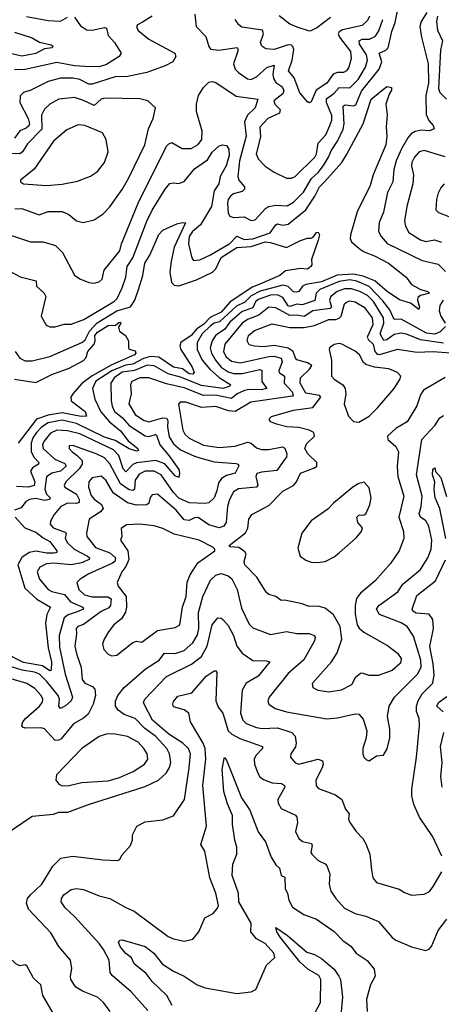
# Model space of a CAD drawing. Extents: x 1552033 to 1694788, y 811965 to 917215.
# Tile 201 of 256: x 1578484 to 1580873, y 880005 to 885584. Entities that reach past the tile are written whole.
import ezdxf

# ---------------------------------------------------------------- set-up
doc = ezdxf.new("R2010")
doc.units = 0

msp = doc.modelspace()

# ---------------------------------------------------------------- linework, layer by layer
at = {"layer": '0CON20XD'}
for points in [[(1578425.4, 884365.4), (1578545, 884325.5), (1578616.1, 884326.1), (1578686, 884305), (1578726.5, 884265), (1578795, 884136), (1578825, 884116.2), (1578875.5, 884095.5), (1578905, 884091.8), (1578935, 884099.2), (1578950.8, 884115), (1578961.8, 884165), (1579052.2, 884275), (1579061.1, 884315), (1579155.2, 884545), (1579315, 884866.9), (1579328.1, 884881.9), (1579345, 884889.1), (1579405, 884854.4), (1579456.3, 884853.7), (1579495, 884877.5), (1579515.3, 884905), (1579517.6, 884952.4), (1579485.7, 885065), (1579485.3, 885105), (1579497.1, 885155), (1579525, 885199.4), (1579555, 885230), (1579575, 885234.4), (1579595, 885227.8), (1579710.4, 885150.4), (1579834, 885135), (1579817.3, 885085), (1579775, 885043.4), (1579757.8, 885005), (1579768, 884925), (1579729.3, 884785), (1579720.8, 884695), (1579726.5, 884675), (1579757.2, 884637.2), (1579758.1, 884625), (1579745, 884611.3), (1579695, 884597), (1579677.9, 884585), (1579664.7, 884565), (1579661.3, 884545), (1579665, 884487.5), (1579675, 884470.8), (1579694.5, 884464.5), (1579755, 884466.8), (1579795, 884447.1), (1579819.1, 884450.9), (1579876.2, 884513.8), (1579894.1, 884525.9), (1579935, 884533.2), (1580000.2, 884529.8), (1580035, 884549.8), (1580092.5, 884607.5), (1580138.3, 884685), (1580175, 884718.8), (1580205, 884758.6), (1580233.8, 884805), (1580248, 884842), (1580284.6, 884895.4), (1580316, 884965), (1580322.5, 884995), (1580317.8, 885095), (1580328.5, 885101.5), (1580375, 885096.2), (1580388, 885102), (1580421.2, 885178.8), (1580521.3, 885305), (1580535.6, 885345), (1580521.1, 885395), (1580559, 885411), (1580571.6, 885425), (1580592.3, 885517.7), (1580611.9, 885568.1), (1580635, 885681.2)], [(1580791.9, 885625), (1580758.9, 885575), (1580752.2, 885545), (1580761.4, 885485), (1580799.2, 885335), (1580799.6, 885225), (1580786, 885155), (1580788.1, 885048.1), (1580802.4, 885012.4), (1580827.5, 884985), (1580833.3, 884966.7), (1580805.7, 884954.3), (1580758.7, 884958.7), (1580725, 884951.3), (1580701.9, 884938.1), (1580683.7, 884915), (1580647, 884853), (1580616.8, 884785), (1580603.2, 884735), (1580597.5, 884665), (1580568.2, 884605), (1580545.3, 884494.7), (1580520.4, 884435), (1580517.9, 884385), (1580532.3, 884355), (1580567.1, 884317.1), (1580765, 884219.7), (1580855, 884199.1), (1580897.7, 884157.7)], [(1579234.4, 885605), (1579178.8, 885571.2), (1579150.6, 885555), (1579145.6, 885545), (1579152.5, 885525), (1579215, 885473.8), (1579362.5, 885395), (1579368.1, 885375), (1579352.5, 885345), (1579307.8, 885322.2), (1579205, 885285.8), (1579095, 885262.3), (1579025, 885260), (1578895, 885218.6), (1578875, 885219.8), (1578825, 885245.7), (1578785, 885253.7), (1578715, 885252.6), (1578645, 885233.3), (1578546, 885185), (1578505, 885171.4), (1578486.7, 885153.3), (1578485.4, 885115), (1578532.4, 885025), (1578540, 884995), (1578536.3, 884983.7), (1578520.6, 884969.4), (1578485, 884954.4), (1578455, 884913.5)], [(1578795, 885598.6), (1578828.9, 885548.9), (1578865, 885527.7), (1578895, 885525.4), (1578965, 885540.6), (1578975, 885535.8), (1578985.7, 885495), (1579021.9, 885455), (1579059.2, 885395), (1579048, 885375), (1578975, 885330), (1578935, 885316.7), (1578855, 885319.7), (1578795, 885323), (1578695, 885341), (1578515, 885302.9), (1578455, 885300)], [(1578522.9, 885602.9), (1578645, 885579.4), (1578714.2, 885575.8), (1578755, 885599.1)], [(1579475.5, 885615), (1579483.1, 885545), (1579538.8, 885488.8), (1579555, 885433.3), (1579565, 885418), (1579612.7, 885412.7), (1579716.9, 885426.9), (1579721.1, 885415), (1579717.1, 885395), (1579695.3, 885335), (1579704, 885305), (1579722.9, 885285), (1579775, 885248.9), (1579795, 885244.7), (1579825, 885261.4), (1579885, 885313.1), (1579926.4, 885326.4), (1579918.4, 885275), (1579921.7, 885251.7), (1579935, 885228.4), (1579968.4, 885205), (1579980.4, 885185), (1579975.4, 885164.6), (1579923.6, 885125), (1579929.6, 885105), (1579960, 885075), (1579956.9, 885055), (1579890.9, 885025), (1579844.1, 884975), (1579848.6, 884921.4), (1579824.7, 884824.7), (1579835.5, 884795.5), (1579874.5, 884754.5), (1579925, 884720), (1579995, 884686), (1580025, 884687.1), (1580045, 884695.7), (1580156.3, 884805), (1580165.7, 884825), (1580175.6, 884885), (1580218.9, 884931.1), (1580242, 884985), (1580251.9, 885015), (1580252, 885042), (1580222.7, 885115), (1580223.1, 885136.9), (1580265, 885168.7), (1580295, 885201.1), (1580355, 885198.6), (1580402, 885245), (1580443, 885315), (1580454.8, 885355.2), (1580448.5, 885385), (1580408.9, 885445), (1580406.9, 885465), (1580425, 885473.9), (1580466.4, 885473.6), (1580499.7, 885490.3), (1580518.8, 885521.2), (1580542, 885585)], [(1580465.3, 885605), (1580455, 885579.5), (1580425, 885551.6), (1580313.1, 885526.9), (1580295, 885515.9), (1580289.2, 885505), (1580295.2, 885485), (1580358.8, 885405), (1580362.1, 885365), (1580348.6, 885315), (1580335, 885293.8), (1580318.8, 885285), (1580285, 885285.2), (1580259.8, 885275), (1580224.7, 885225), (1580164.2, 885185.8), (1580135, 885118.8), (1580125, 885113.3), (1580115, 885118.8), (1580070.7, 885170.7), (1580038.9, 885255), (1580007.5, 885295), (1580028, 885355), (1580037.3, 885415), (1580032.3, 885432.3), (1580025, 885439.3), (1580005, 885442.1), (1579925, 885415.3), (1579879.2, 885419.2), (1579856.9, 885435), (1579848.2, 885455), (1579866, 885505), (1579858.9, 885525), (1579742.9, 885542.9), (1579724.7, 885554.7), (1579705.3, 885585.3)], [(1579955, 885609.1), (1580015, 885561.9), (1580055, 885543.1), (1580125, 885521.2)], [(1580125, 885521.2), (1580135, 885523.3), (1580165, 885538.8), (1580245, 885598.8)], [(1580851.3, 885605), (1580845.2, 885574.8), (1580850.7, 885525), (1580880.5, 885465), (1580869.1, 885410.9), (1580857, 885195), (1580865, 885171.1), (1580902.8, 885135)], [(1578454, 885514), (1578555, 885481.4), (1578596.8, 885456.8), (1578662.3, 885442.3), (1578672.2, 885435), (1578667.8, 885425), (1578625, 885418.5), (1578575, 885393.8), (1578495, 885377.1), (1578405, 885399.3)], [(1578390.2, 884180.2), (1578486.8, 884126.8), (1578576.7, 884105), (1578578.8, 884075), (1578622.5, 884035), (1578632.1, 884015), (1578605.8, 883904.2), (1578633.3, 883853.3), (1578654.4, 883844.4), (1578685, 883843.8), (1578735, 883859.2), (1578775, 883859.5), (1578846.9, 883885), (1579021.3, 883988.7), (1579036.8, 884005), (1579065.3, 884065), (1579086.2, 884125), (1579093.3, 884185), (1579125.6, 884234.4), (1579205, 884442.5), (1579235, 884504.5), (1579307.3, 884625), (1579335, 884655.5), (1579355, 884660.5), (1579385, 884656.7), (1579415, 884668.5), (1579475, 884739.6), (1579548.8, 884791.2), (1579575, 884833.1), (1579615, 884870), (1579635, 884875.8), (1579655, 884871.4), (1579668.3, 884851.7), (1579670, 884815), (1579654.5, 884755.5), (1579619.8, 884695), (1579612.9, 884655), (1579585.7, 884615), (1579570, 884525), (1579508.3, 884421.7), (1579462.9, 884385), (1579443.5, 884355), (1579441, 884315), (1579458.5, 884235), (1579469.3, 884219.3), (1579505, 884223.4), (1579565, 884252.4), (1579675, 884316.2), (1579715, 884357.3), (1579755, 884338.5), (1579805, 884342.6), (1579903.2, 884376.8), (1579935, 884421.8), (1579945, 884426.9), (1579975, 884420), (1580005, 884425.3), (1580105, 884507.7), (1580156.4, 884583.6), (1580182.3, 884637.7), (1580213.1, 884666.9), (1580309.6, 884775), (1580337.6, 884822.4), (1580430, 884995), (1580475.7, 885135), (1580564.7, 885205.3), (1580590.6, 885200.6), (1580591.1, 885185), (1580576.9, 885163.1), (1580558.1, 885105), (1580565.4, 885045), (1580560.4, 884975), (1580564.1, 884924.1), (1580557.8, 884875), (1580487.7, 884705), (1580470, 884645), (1580395.3, 884495), (1580358.5, 884365), (1580356.7, 884345), (1580363.3, 884325), (1580407.3, 884287.3), (1580435, 884268.8), (1580495, 884246.4), (1580574.4, 884205), (1580674.4, 884125), (1580705, 884084.5), (1580755.9, 884055.9), (1580797.5, 884045), (1580805.7, 884035), (1580755, 884022.5), (1580740.6, 884009.4), (1580737.5, 883995), (1580748.7, 883955), (1580745, 883943.1), (1580697.9, 883977.9), (1580637, 883997), (1580566.8, 884045), (1580495.7, 884105), (1580430.6, 884130.6), (1580375, 884141.6), (1580283.8, 884136.2), (1580195, 884099), (1580105, 884084.1), (1580086.6, 884075), (1580065.4, 884045), (1580055, 884039.7), (1580035, 884041.6), (1580005, 884071.7), (1579975, 884080), (1579845.6, 884045.6), (1579795, 884020.3), (1579758.1, 883981.9), (1579715, 883962.8), (1579616.8, 883873.2), (1579585, 883864.6), (1579565, 883850.4), (1579517.4, 883805), (1579489.4, 883755), (1579489, 883715), (1579518.7, 883655), (1579561.7, 883605), (1579615, 883556.1), (1579679.4, 883515), (1579671.5, 883505), (1579635, 883494.1), (1579515, 883510.8), (1579395, 883558), (1579325, 883578.4), (1579245, 883623.8), (1579206.4, 883626.4), (1579135, 883597.3), (1579065, 883586.6), (1579019.6, 883555), (1579001.1, 883525), (1579002.3, 883425), (1579007.3, 883395), (1579021.4, 883365), (1579065, 883331), (1579104.5, 883284.5), (1579195, 883226.5), (1579215, 883223.5), (1579253.8, 883233.8), (1579259.8, 883229.8), (1579278.3, 883175), (1579329.4, 883115), (1579385.3, 883035.3), (1579389.6, 883015), (1579385, 882990), (1579365, 882999.3), (1579307.1, 883067.1), (1579255, 883086), (1579145, 883074.2), (1579125, 883063.3), (1579085, 883022.5), (1579069.6, 883039.6), (1579045.6, 883115), (1579015, 883146.6), (1578825, 883237.6), (1578755, 883255.4), (1578695, 883257.8), (1578658.4, 883241.6), (1578620, 883195), (1578613.3, 883175), (1578617.4, 883155), (1578682.9, 883095), (1578739.6, 883069.6), (1578746.9, 883055), (1578715, 883026.2), (1578665, 883014.4), (1578636.2, 882993.8), (1578626, 882925), (1578636, 882896), (1578656.2, 882875), (1578653.2, 882865), (1578625, 882860.6), (1578575, 882871.2), (1578539.4, 882865), (1578519.1, 882855), (1578491.9, 882818.1), (1578454.3, 882805.7)], [(1578457, 884513), (1578495, 884514.1), (1578595, 884478.8), (1578645, 884496.8), (1578725, 884497.5), (1578761.5, 884481.5), (1578805, 884445.6), (1578844.4, 884434.4), (1578905, 884450.8), (1578956, 884485), (1578995.3, 884524.7), (1579065, 884623.1), (1579102.6, 884687.4), (1579193.2, 884875), (1579213.5, 884966.5), (1579240.8, 885025), (1579253.3, 885085), (1579210, 885125), (1579165.4, 885135.4), (1578965, 885140.4), (1578945, 885133.2), (1578905, 885098), (1578845, 885127.4), (1578795, 885143.2), (1578705.3, 885134.7), (1578654.4, 885105), (1578625, 885076.9), (1578606.4, 885043.6), (1578608.8, 884965), (1578528.5, 884881.5), (1578500.3, 884835), (1578485, 884823.8), (1578395, 884826.6)], [(1578635, 884644.5), (1578725, 884651.8), (1578811.1, 884668.9), (1578885, 884697.8), (1578925, 884724.3), (1578965, 884776), (1578985.5, 884835), (1578974.3, 884905), (1578953.6, 884943.6), (1578853.8, 884985), (1578815, 884989.5), (1578750.5, 884959.5), (1578675, 884896.2), (1578565, 884736.9), (1578487.5, 884675), (1578487.5, 884665), (1578505, 884654.3), (1578635, 884644.5)], [(1580895, 884807.1), (1580775, 884843.9), (1580747.1, 884835), (1580720.8, 884805), (1580705.4, 884775), (1580703.3, 884755), (1580714.7, 884704.7), (1580711.3, 884655), (1580677.5, 884525), (1580664.6, 884445), (1580670.4, 884415), (1580689.1, 884379.1), (1580755, 884336.7), (1580785, 884327.1), (1580835, 884337.1), (1580875, 884324.6)], [(1580917.7, 884467.7), (1580859.2, 884489.2), (1580844.6, 884504.6), (1580847.8, 884565), (1580857.4, 884602.6), (1580869.8, 884630.2), (1580890.8, 884655)], [(1578458.5, 883705), (1578485, 883665.6), (1578515, 883651.8), (1578555, 883652.1), (1578655, 883675.3), (1578835, 883755.3), (1578855, 883770.8), (1578880.2, 883819.8), (1578923.1, 883866.9), (1579035, 883934.5), (1579112.5, 883957.5), (1579136, 883995), (1579156.9, 884055), (1579181.1, 884135), (1579193.2, 884205), (1579220.7, 884249.3), (1579272.7, 884367.3), (1579295, 884392.7), (1579375, 884427.9), (1579405.6, 884435.6), (1579422.5, 884432.5), (1579358.8, 884295), (1579343, 884217), (1579334.4, 884154.4), (1579344.1, 884095), (1579359.2, 884079.2), (1579386.1, 884076.1), (1579485, 884110.2), (1579576.8, 884153.2), (1579595, 884172.9), (1579625, 884236.7), (1579715, 884292.8), (1579795, 884299.6), (1579875.3, 884325.3), (1579905, 884322.1), (1579995.6, 884294.4), (1580075, 884333.8), (1580115, 884346.2), (1580135, 884346.2), (1580147.1, 884352.9), (1580165, 884378), (1580175, 884381.2), (1580182, 884365), (1580175.7, 884334.3), (1580138, 884225), (1580140, 884195), (1580133.8, 884185), (1580115, 884171.2), (1580074.5, 884174.5), (1579989.4, 884160.6), (1579957.3, 884135), (1579844.9, 884085.1), (1579800.9, 884069.1), (1579675, 883983.2), (1579625, 883926.8), (1579563.8, 883896.2), (1579525, 883857.1), (1579488.2, 883831.8), (1579455.6, 883794.4), (1579397.2, 883755), (1579391.2, 883735), (1579396.8, 883715), (1579460.5, 883615), (1579472.5, 883585), (1579464.6, 883575.4), (1579445, 883577.1), (1579405.6, 883605.6), (1579355, 883616.2), (1579273, 883673), (1579225, 883676.8), (1579184.8, 883665.2), (1579125, 883633.1), (1579084.1, 883625.9), (1579006.7, 883595), (1578915, 883536.8), (1578896.7, 883495), (1578908.9, 883435), (1578942.9, 883362.9), (1578992.5, 883305), (1579054.9, 883254.9), (1579098.5, 883198.5), (1579152.5, 883155), (1579157.4, 883142.6), (1579145, 883140), (1579105, 883151.8), (1579025, 883200.1), (1578965, 883218.2), (1578805, 883296.2), (1578725, 883315.1), (1578645, 883299.7), (1578608.1, 883275), (1578579.8, 883245), (1578559, 883215), (1578548, 883185), (1578548, 883135), (1578565, 883103.1), (1578591.8, 883075), (1578590.8, 883065), (1578555.9, 883044.1), (1578544.8, 883025.2), (1578570.2, 882965), (1578565.9, 882945), (1578533.3, 882935), (1578465, 882939.3)], [(1580488.2, 883988.2), (1580455, 884020.8), (1580411.3, 884045), (1580365, 884059.3), (1580325, 884058.6), (1580283.2, 884045), (1580246.2, 884015), (1580240, 883995), (1580250, 883955), (1580242.5, 883947.5), (1580145, 883935.4), (1580095, 883903.5), (1580055, 883910.7), (1580015, 883908), (1579935, 883952.5), (1579895, 883955.6), (1579839, 883911), (1579775.3, 883884.7), (1579745, 883864.4), (1579645.7, 883745), (1579638.8, 883705), (1579651.3, 883675), (1579685, 883648.7), (1579735, 883639.5), (1579895, 883676.2), (1579925, 883676.9), (1579965, 883667.3), (1579971, 883645), (1579952.1, 883595), (1579955, 883584.6), (1579985.3, 883565.3), (1579983.1, 883525), (1580027, 883475), (1580033.9, 883456.1), (1580029.4, 883450.6), (1579793.5, 883416.5), (1579705, 883364.4), (1579667.4, 883367.4), (1579595, 883392), (1579515, 883387), (1579425, 883417.3), (1579392.6, 883417.4), (1579384.2, 883405), (1579408, 883258), (1579420, 883235), (1579445, 883213.5), (1579525, 883174.1), (1579615, 883160.7), (1579705, 883168), (1579775, 883191.1), (1579794.8, 883184.8), (1579825, 883158.4), (1579855, 883149.1), (1579895, 883149.2), (1579973.9, 883163.9), (1579986.4, 883156.4), (1579997.3, 883125), (1579995.4, 883105), (1579986.4, 883093.6), (1579941, 883029), (1579855, 883020.9), (1579827.3, 883012.7), (1579821.8, 882995), (1579834, 882946), (1579826.5, 882935), (1579724.4, 882925.6), (1579695, 882909.6), (1579672.3, 882865), (1579660.7, 882825), (1579653.9, 882735), (1579641.5, 882715), (1579615, 882705.7), (1579555, 882722.5), (1579495, 882762.9), (1579475, 882761.8), (1579445, 882746.5), (1579415, 882749.6), (1579369.7, 882805), (1579265, 882896.2), (1579235, 882891.9), (1579223.6, 882876.4), (1579214.7, 882845.3), (1579203.8, 882836.2), (1579145, 882833.9), (1579095, 882847.1), (1579014.2, 882904.2), (1578971.4, 882975), (1578945, 882997.9), (1578895, 882988.5), (1578875, 882965.8), (1578873.3, 882935), (1578888.5, 882888.5), (1578905, 882867.1), (1578947.7, 882837.7), (1578956.5, 882815), (1578940.8, 882795), (1578878.1, 882755), (1578861.5, 882675), (1578863.6, 882655), (1578913.9, 882593.9), (1578995, 882564), (1579027.4, 882535), (1579022.9, 882515), (1579009.4, 882505), (1578875.6, 882445), (1578825.6, 882415), (1578807.8, 882395), (1578819.3, 882355), (1578851.5, 882325), (1578895, 882314.2), (1578984.1, 882314.1), (1579002.4, 882302.4), (1578997.6, 882265), (1578988.9, 882251.1), (1578945, 882231.4), (1578845, 882157.5), (1578813.8, 882145), (1578804.6, 882135), (1578806.5, 882105), (1578796.5, 882035), (1578806.9, 881985), (1578832.9, 881915), (1578838.7, 881845), (1578852.2, 881825), (1578895.6, 881805), (1578909.9, 881789.9), (1578913.4, 881755), (1578900.8, 881705), (1578870.9, 881649.1), (1578845, 881625.7), (1578788.2, 881595), (1578719.7, 881510.3), (1578705, 881501.6), (1578685, 881500.3), (1578625, 881566.2), (1578605, 881571.1), (1578515, 881570), (1578502.5, 881575), (1578496.7, 881585), (1578502.1, 881605), (1578516.2, 881623.8), (1578595.4, 881695), (1578612.4, 881717.6), (1578614.6, 881735), (1578606.1, 881755), (1578569.2, 881795), (1578525, 881822.5), (1578435, 881848.9)], [(1580896.7, 883845), (1580866.2, 883815), (1580837.2, 883802.8), (1580788.8, 883808.8), (1580645, 883888.4), (1580605, 883886.2), (1580581, 883941), (1580541.8, 883991.8), (1580465, 884073.1), (1580395, 884103.3), (1580355, 884109.9), (1580295, 884101.1), (1580184.7, 884055), (1580163, 884035), (1580156.2, 883993.8), (1580085, 883967.9), (1580055, 883972.9), (1580015, 883959.7), (1580005, 883962.1), (1579975, 884011.1), (1579945, 884026.1), (1579904.2, 884024.2), (1579835, 883999.7), (1579819.2, 883985), (1579805, 883951), (1579745, 883930.3), (1579675, 883871), (1579645, 883829.8), (1579595, 883797.1), (1579573.7, 883765), (1579564.1, 883725), (1579570.2, 883695), (1579594.2, 883654.2), (1579626.4, 883615), (1579665, 883588.5), (1579695, 883580.4), (1579745, 883579.3), (1579845, 883602.8), (1579856.8, 883596.8), (1579855.3, 883575.3)], [(1579985.6, 882295.6), (1579965, 882294.2), (1579935, 882315.6), (1579895, 882328.1), (1579880.2, 882340.2), (1579828.1, 882425), (1579759.2, 882495), (1579756.3, 882515), (1579767.1, 882555), (1579759.7, 882569.7), (1579725, 882593.1), (1579676.7, 882596.7), (1579670, 882605), (1579763.7, 882676.3), (1579776.5, 882703.5), (1579781.9, 882755), (1579799.8, 882780.2), (1579895, 882831.9), (1579975, 882913.1), (1580035, 882945.4), (1580053.1, 882965), (1580074.8, 883015.2), (1580155.2, 883044.8), (1580167.8, 883055), (1580167.5, 883075), (1580117.5, 883125), (1580100, 883155), (1580108.3, 883181.7), (1580154.6, 883225), (1580151.5, 883245), (1580125, 883259.1), (1580065, 883274.2), (1579997.5, 883277.5), (1579938.3, 883291.7), (1579907.5, 883305), (1579900, 883315), (1579900, 883325), (1579910, 883335), (1580035, 883372.5), (1580145, 883386.8), (1580189.6, 883445), (1580183.3, 883455), (1580105, 883468.1), (1580073.8, 883525), (1580075.3, 883555), (1580126.2, 883605), (1580138.9, 883625), (1580115, 883639.6), (1580055, 883657.2), (1580046.4, 883666.4), (1580033.4, 883705), (1580005, 883724), (1579925, 883738.3), (1579865, 883731.3), (1579814.3, 883734.3), (1579785, 883742.7), (1579773.1, 883765), (1579781.3, 883795), (1579815, 883822.9), (1579915, 883861.9), (1580015, 883839.8), (1580095, 883839.3), (1580155, 883851.9), (1580235, 883886), (1580275, 883886.1), (1580295, 883892.5), (1580306.2, 883905), (1580325, 883974), (1580335, 883984.6), (1580355, 883990.8), (1580385, 883986.2), (1580435.9, 883955), (1580482.1, 883895), (1580485.8, 883855), (1580453.4, 883785), (1580460.4, 883770.4), (1580487.3, 883745), (1580496.3, 883705), (1580509.2, 883689.2), (1580525, 883687.6), (1580625, 883718.4), (1580735, 883700.2), (1580825, 883704), (1580925, 883697.5)], [(1580885, 883752), (1580755, 883769.9), (1580675, 883802.6), (1580645, 883808.4), (1580605, 883800.2), (1580565, 883769.5), (1580547, 883767), (1580526.3, 883805), (1580547, 883865), (1580545.4, 883895), (1580488.2, 883988.2)], [(1580883.2, 883995), (1580864.2, 883965.8), (1580861.4, 883935), (1580871.2, 883905), (1580894.7, 883865)], [(1578455, 883548), (1578575, 883529.1), (1578665, 883574.7), (1578765, 883609.3), (1578846.2, 883653.8), (1578860.2, 883669.8), (1578869.7, 883705), (1578906.3, 883745), (1578912.1, 883765), (1578910.3, 883795), (1578925, 883814.7), (1578985, 883851.8), (1579026.4, 883853.6), (1579045, 883868.8), (1579055, 883870), (1579056.7, 883865), (1579043, 883843), (1579049.3, 883819.3), (1579082.5, 883795), (1579100, 883765), (1579100, 883725), (1579105, 883716.7), (1579137.5, 883707.5), (1579142.3, 883695), (1579135, 883684.8), (1579005, 883627.9), (1578893.8, 883566.2), (1578835, 883523), (1578784.3, 883465), (1578773.3, 883445), (1578776.2, 883425), (1578854.6, 883365), (1578863.1, 883336.9), (1578831.2, 883335), (1578725, 883356.5), (1578645, 883343.4), (1578578.7, 883321.3), (1578474.8, 883185)], [(1580405, 883304), (1580465, 883338.6), (1580511.9, 883385), (1580606.5, 883495), (1580638.1, 883545), (1580644.2, 883565), (1580625, 883585.6), (1580576.4, 883606.4), (1580495, 883616.2), (1580445, 883631.5), (1580432.3, 883642.3), (1580409.4, 883685), (1580385, 883705.8), (1580310, 883745), (1580295, 883748.8), (1580265, 883743.8), (1580240, 883725), (1580236.7, 883715), (1580250.8, 883655), (1580250.8, 883565), (1580266.6, 883546.6), (1580314.4, 883515), (1580327.5, 883495), (1580332.7, 883465), (1580323.1, 883405), (1580347.3, 883337.3), (1580375, 883306.7), (1580405, 883304)], [(1579855.3, 883575.3), (1579856.8, 883535), (1579884.4, 883495), (1579855, 883486.6), (1579785, 883488.2), (1579757.1, 883482.9), (1579716.5, 883463.5), (1579685, 883437.7), (1579593.2, 883456.8), (1579525, 883455.1), (1579415, 883499.3), (1579315, 883520.2), (1579215, 883555.2), (1579165, 883555.8), (1579119.6, 883535), (1579111.8, 883515), (1579114.7, 883465), (1579103, 883407), (1579137.5, 883347.5), (1579185.5, 883315), (1579215, 883305.7), (1579295, 883328.8), (1579315, 883326.2), (1579322.9, 883312.9), (1579321.2, 883275), (1579330.7, 883220.7), (1579355, 883181.4), (1579395, 883147.7), (1579475, 883110.8), (1579517.8, 883097.8), (1579585, 883078.6), (1579708.7, 883068.7), (1579721.2, 883065), (1579725.5, 883055.5), (1579704.7, 883015.3), (1579655, 883002.3), (1579626.9, 882985), (1579610.6, 882959.4), (1579601.8, 882915), (1579585.2, 882874.8), (1579555, 882847.5), (1579535, 882842.5), (1579445, 882846.3), (1579385, 882872.8), (1579354.5, 882904.5), (1579285.2, 883005), (1579245, 883026.8), (1579195, 883025.2), (1579161, 883009), (1579137.5, 882975), (1579135, 882923.9), (1579125, 882917.1), (1579105, 882920.2), (1579055.3, 882955.3), (1578995, 883067.3), (1578965, 883101.6), (1578917.5, 883125), (1578785, 883171.1), (1578765, 883170), (1578764.3, 883155), (1578780.6, 883135), (1578809.6, 883115), (1578836.9, 883086.9), (1578837.2, 883065), (1578820.2, 883039.8), (1578746, 882965), (1578735.4, 882945), (1578740.5, 882935), (1578806.4, 882896.4), (1578820.4, 882865), (1578820.9, 882849.1), (1578805, 882842.6), (1578755, 882844.8), (1578716.2, 882825), (1578678.8, 882781.2), (1578657.9, 882742.1), (1578656.2, 882725), (1578673.3, 882705), (1578741, 882681), (1578746.3, 882675), (1578741, 882645), (1578755, 882620.6), (1578792.9, 882585), (1578867.3, 882545), (1578878.8, 882535), (1578878.2, 882525), (1578833.4, 882506.6), (1578775.5, 882495.5), (1578675, 882504), (1578635, 882500.2), (1578597, 882483), (1578582.9, 882455), (1578596.2, 882415), (1578645.2, 882355.2), (1578665, 882344.8), (1578738.1, 882328.1), (1578771.8, 882285), (1578840.9, 882255), (1578845.5, 882245), (1578809, 882229), (1578758.9, 882211.1), (1578736.6, 882195), (1578708.2, 882095), (1578708.5, 882028.5), (1578741.2, 881875), (1578782.7, 881745), (1578774.7, 881725.3), (1578743.3, 881696.7), (1578715, 881682.2), (1578705.3, 881695.3), (1578710.2, 881735), (1578702.3, 881755), (1578637.5, 881835), (1578595.1, 881875.1), (1578567.3, 881887.3), (1578498.7, 881898.7), (1578425, 881922)], [(1580895, 883556.1), (1580771.2, 883485), (1580755, 883459.2), (1580733.5, 883396.5), (1580680, 883305), (1580615, 883267.8), (1580567.8, 883225), (1580570, 883205), (1580615.2, 883165.2), (1580631.1, 883135), (1580623.4, 883055), (1580626.2, 882995), (1580660.3, 882885), (1580632.6, 882765), (1580658.2, 882685), (1580660, 882645), (1580634.5, 882575), (1580585, 882502.9), (1580498.9, 882405), (1580415.7, 882334.3), (1580392.5, 882305), (1580384.4, 882265), (1580384, 882215), (1580395.7, 882155), (1580406.7, 882136.7), (1580434.6, 882114.6), (1580568.1, 882038.1), (1580625, 881994.4), (1580646.2, 881965), (1580641.7, 881938.3), (1580595, 881897.1), (1580515, 881868.2), (1580465, 881867.5), (1580425, 881881.4), (1580415, 881879.2), (1580385.5, 881855), (1580364.7, 881815.3), (1580305, 881784.6), (1580235, 881773.8), (1580175, 881782.5), (1580147.6, 881797.6), (1580143.1, 881825), (1580250.9, 881945), (1580282.9, 881997.1), (1580309.5, 882075), (1580300.4, 882145), (1580261.3, 882211.3), (1580215, 882250), (1580175, 882261.2), (1580125, 882260), (1580085, 882274.4), (1579985.6, 882295.6)], [(1578395, 880964.4), (1578555, 881070.6), (1578675, 881081.9), (1578705.5, 881094.5), (1578756.8, 881093.2), (1578873.1, 881136.9), (1579195, 881239.1), (1579270.6, 881275), (1579314.3, 881315.7), (1579332.6, 881347.4), (1579339.4, 881375), (1579333.6, 881423.6), (1579316.9, 881455), (1579255, 881523.2), (1579190.6, 881570.6), (1579138.7, 881625), (1579075, 881646.5), (1579041, 881671), (1579026.7, 881695), (1579026.9, 881723.1), (1579040, 881755), (1579075, 881800.4), (1579195.5, 881905), (1579275, 881954.7), (1579304.5, 881995), (1579365, 881992.4), (1579415, 882010.5), (1579465, 882054.1), (1579491.1, 882098.9), (1579498.5, 882135), (1579497.3, 882225), (1579521.8, 882315), (1579565, 882408.9), (1579595, 882436.2), (1579625, 882446.2), (1579665, 882433.3), (1579685.7, 882415.7), (1579716, 882355), (1579740.1, 882250.1), (1579785, 882160), (1579805, 882138.9), (1579905, 882100.9), (1579995, 882116.8), (1580055, 882106), (1580125, 882106.1), (1580152.5, 882095), (1580158.5, 882085), (1580155, 882064.2), (1580093.3, 881956.7), (1580005, 881879.5), (1579896.7, 881745), (1579890.6, 881725), (1579895.7, 881705), (1579931.5, 881681.5), (1579995, 881661.6), (1580222.8, 881622.8), (1580285, 881628.8), (1580385, 881651.1), (1580405, 881650), (1580431.1, 881621.1), (1580451.5, 881555), (1580447.5, 881515), (1580429.2, 881455), (1580428, 881425), (1580434, 881405), (1580449.5, 881389.5), (1580465, 881384.2), (1580506.1, 881413.9), (1580545, 881416.2), (1580566.6, 881453.4), (1580581.9, 881515), (1580581.9, 881565), (1580567.5, 881635), (1580578.5, 881695), (1580607.5, 881745), (1580737.3, 881875), (1580758, 881915), (1580756.7, 881955), (1580715, 882092), (1580680, 882145), (1580645, 882167.1), (1580523.2, 882213.2), (1580506.2, 882245), (1580518.9, 882265), (1580627.1, 882342.9), (1580654.5, 882385.5), (1580755, 882468.2), (1580796.8, 882535), (1580814.7, 882585), (1580818.9, 882635), (1580802.4, 882715), (1580785, 882744.6), (1580755, 882765.5), (1580747.2, 882785), (1580758.2, 882825), (1580764.3, 882885), (1580733.2, 883005), (1580763.5, 883205), (1580835.6, 883285), (1580865, 883328), (1580885, 883341.4)], [(1580897.9, 882645), (1580864.3, 882815), (1580837.9, 882875), (1580832.2, 882925), (1580835.6, 882965.6), (1580823.9, 883005), (1580825, 883038), (1580835.5, 883045.5), (1580840, 883025), (1580869.8, 882989.8), (1580902.5, 882882.5)], [(1580172.3, 882507.7), (1580215, 882514), (1580265, 882540), (1580295, 882564), (1580391.2, 882648.8), (1580420, 882685), (1580425.8, 882705.8), (1580400.8, 882735), (1580394.4, 882765), (1580405, 882777.1), (1580435, 882778.6), (1580446, 882785), (1580467.5, 882835), (1580475.8, 882875), (1580465, 882932.5), (1580435, 882963.3), (1580405, 882956.7), (1580372.5, 882935), (1580261.2, 882845), (1580229.1, 882810.9), (1580135, 882744), (1580082.9, 882675), (1580060.9, 882589.1), (1580073.8, 882543.8), (1580105, 882521.4), (1580135, 882511.4), (1580172.3, 882507.7)], [(1578457.8, 882765), (1578512.9, 882705), (1578575, 882680.2), (1578617.5, 882647.5), (1578655, 882628.1), (1578693.8, 882575), (1578694.2, 882565), (1578678.5, 882561.5), (1578635, 882562.1), (1578577.4, 882572.6), (1578536.7, 882565), (1578495, 882536.1), (1578472.4, 882495), (1578512.8, 882362.8), (1578581, 882301), (1578657.5, 882255), (1578636.7, 882213.3), (1578630.7, 882165), (1578645.2, 882025), (1578664.6, 881945), (1578662.3, 881897.7), (1578655, 881894.8), (1578612.4, 881922.4), (1578505, 881942.1), (1578405, 881992.5)], [(1579005, 881979.2), (1579035, 881984.4), (1579125, 882055.7), (1579145, 882062), (1579175, 882057.5), (1579265, 882123.6), (1579365, 882140), (1579392, 882155), (1579407.3, 882255), (1579426.5, 882315), (1579433.4, 882396.6), (1579450.6, 882439.4), (1579492.7, 882507.3), (1579590, 882575), (1579590, 882585), (1579577.5, 882595), (1579500, 882635), (1579358.3, 882668.3), (1579295, 882700.5), (1579245, 882715.5), (1579165, 882725.4), (1579088.1, 882721.9), (1579057.9, 882702.1), (1579063.4, 882656.6), (1579054.4, 882635), (1579096.5, 882575), (1579101.6, 882525), (1579085.7, 882485), (1579062.5, 882455), (1579036.5, 882395), (1579042.1, 882375), (1579086.8, 882315), (1579088.6, 882255), (1579082.6, 882227.4), (1579061.2, 882188.8), (1579017.8, 882155), (1578987.8, 882115), (1578963.1, 882075), (1578953.3, 882045), (1578960.8, 882015), (1578985, 881989.2), (1579005, 881979.2)], [(1580876.2, 880845), (1580825, 880954.4), (1580749.1, 881065), (1580717.8, 881137.8), (1580706.8, 881186.8), (1580706.7, 881225), (1580733.2, 881405), (1580748.9, 881585), (1580746.9, 881625), (1580733.3, 881665), (1580731.6, 881695), (1580741.2, 881725), (1580765.3, 881765), (1580824.8, 881825.2), (1580832.8, 881872.8), (1580827.8, 881935), (1580807.3, 882032.7), (1580829.3, 882135), (1580825, 882185.8), (1580805, 882215.3), (1580731.5, 882221.5), (1580712.6, 882232.6), (1580708.2, 882245), (1580735, 882321.1), (1580840, 882405), (1580896.4, 882523.6)], [(1578997.3, 879965), (1578959.1, 880015), (1578925.2, 880045.2), (1578839.4, 880079.4), (1578802.8, 880102.8), (1578773.8, 880145), (1578771.2, 880165), (1578778.9, 880208.9), (1578771.9, 880255), (1578705, 880332.5), (1578659.8, 880409.8), (1578533.1, 880545), (1578522.7, 880577.3), (1578528.9, 880605), (1578544.1, 880625.9), (1578609.1, 880685), (1578672, 880788), (1578717.3, 880832.7), (1578785, 880844.4), (1578955, 880822.9), (1579039.5, 880820.5), (1579051.7, 880828.3), (1579065, 880852.5), (1579112.5, 880905), (1579123, 880937), (1579123.3, 880965), (1579147.5, 881015), (1579195, 881038.8), (1579295, 881050), (1579355, 881072.5), (1579417.5, 881165), (1579444.2, 881345), (1579450.8, 881425), (1579441.2, 881455), (1579408.2, 881485), (1579329.5, 881535), (1579236.2, 881615), (1579188.8, 881705), (1579185.5, 881715), (1579193.5, 881735), (1579315, 881862.5), (1579457.8, 881932.2), (1579514.1, 881975.9), (1579546.6, 882035), (1579575.3, 882154.7), (1579605.7, 882194.3), (1579625, 882192.9), (1579635, 882185.7), (1579665, 882151.9), (1579695, 882095.7), (1579714.3, 882034.3), (1579745, 881995.5), (1579805, 881952.9), (1579880.9, 881950.9), (1579901.2, 881945), (1579835, 881864.7), (1579766.7, 881825), (1579745, 881786), (1579734.8, 881655), (1579747.5, 881615), (1579766.5, 881596.5), (1579825, 881573.4), (1579858.8, 881568.8), (1579945, 881571.6), (1580026.9, 881545), (1580044.1, 881524.1), (1580050, 881485), (1580046.4, 881463.6), (1580020.6, 881425), (1580019.2, 881405), (1580045, 881373.1), (1580065, 881366.7), (1580175, 881393.6), (1580199.4, 881385), (1580202.9, 881365), (1580198, 881345), (1580161.2, 881275), (1580163.8, 881243.8), (1580178, 881228), (1580272.6, 881192.6), (1580309.2, 881165), (1580330.5, 881110.5), (1580350, 881085), (1580348, 881055), (1580354, 881035), (1580390, 880985), (1580429.2, 880945), (1580445.8, 880915), (1580467.1, 880855), (1580477.1, 880767.1)], [(1579209.6, 879969.6), (1579115, 880075.6), (1579007.6, 880167.6), (1578996.7, 880185), (1578990.4, 880255), (1578959.6, 880315), (1578935, 880349.1), (1578795, 880502.5), (1578741.1, 880551.1), (1578718.1, 880585), (1578720, 880605), (1578733.1, 880625), (1578775, 880655.5), (1578805, 880661.8), (1578845.3, 880655.3), (1578935, 880619.2), (1578995, 880604.5), (1579085, 880553.1), (1579133.3, 880533.3), (1579325, 880390), (1579355, 880375.4), (1579415, 880362.9), (1579465.6, 880374.4), (1579498.8, 880415), (1579533.8, 880495), (1579579.7, 880520.3), (1579605, 880549.2), (1579610.9, 880565), (1579595.3, 880635), (1579561.5, 880721.5), (1579533.3, 880873.3), (1579510.9, 880910.9), (1579541.6, 881015), (1579521.7, 881245), (1579539.5, 881395), (1579535.7, 881455), (1579524.3, 881485), (1579452.5, 881605), (1579441.9, 881655), (1579415, 881672.9), (1579355, 881691.4), (1579350.9, 881705), (1579355, 881720), (1579379.5, 881750.5), (1579459.6, 881770.4), (1579540, 881865), (1579585, 881895.4), (1579595.8, 881895), (1579600.5, 881885), (1579594.8, 881724.8), (1579608.8, 881688.8), (1579635, 881654.2), (1579664.7, 881555), (1579685.2, 881535.2), (1579730.5, 881510.5), (1579859.4, 881465), (1579859.5, 881455), (1579822.9, 881415), (1579813.2, 881395), (1579814.7, 881365), (1579834.2, 881315), (1579845, 881293.8), (1579865, 881278.6), (1579915, 881260.3), (1579966.5, 881256.5), (1579984.2, 881245), (1579985.6, 881235), (1579946.9, 881165), (1579948.1, 881145), (1579965.7, 881115), (1580046, 881076), (1580055, 881066), (1580057.9, 881035), (1580046.5, 880985), (1580065.4, 880945.4), (1580086.7, 880926.7), (1580136.6, 880916.6), (1580141.2, 880905), (1580133.8, 880865), (1580138.6, 880855), (1580175, 880820), (1580215, 880800.8), (1580225, 880788.8), (1580241.9, 880745), (1580237.5, 880685), (1580246.4, 880646.4), (1580274.4, 880605), (1580325, 880549.4), (1580385, 880519.6), (1580445, 880503.8), (1580518, 880475), (1580594, 880384), (1580615, 880368.6), (1580705, 880331.4), (1580785, 880310.8), (1580805, 880318), (1580818.2, 880331.8), (1580855, 880424.2), (1580905, 880488.1)], [(1580882.8, 881662.8), (1580847.3, 881695), (1580857.5, 881715), (1580905, 881749.6)], [(1578725, 881242.9), (1578765, 881244.5), (1578835, 881262.5), (1578985, 881271.6), (1579050.3, 881289.7), (1579126.7, 881325), (1579190.5, 881365), (1579210.8, 881395), (1579206.2, 881425), (1579188.2, 881455), (1579155, 881490.8), (1579095, 881522), (1579015, 881538.5), (1578974, 881536), (1578935, 881522.1), (1578835.6, 881455), (1578692.9, 881305), (1578688.6, 881275), (1578705, 881252), (1578725, 881242.9)], [(1580877.6, 881235), (1580870.3, 881295), (1580877.1, 881375), (1580868.6, 881465), (1580887, 881545)], [(1579348.1, 879998.1), (1579317.2, 880055), (1579234.2, 880135), (1579199.6, 880179.6), (1579132.3, 880235), (1579117.6, 880267.6), (1579085, 880293.1), (1579055, 880329.5), (1579042.9, 880355), (1579052, 880368), (1579065, 880370.6), (1579195, 880331.8), (1579244.8, 880294.8), (1579293.2, 880233.2), (1579355, 880192.1), (1579415, 880165.4), (1579488.6, 880115), (1579535, 880097.9), (1579715, 880065.7), (1579795, 880075.7), (1579821.7, 880088.3), (1579882.9, 880227.1), (1579929.2, 880270.8), (1579924.2, 880295), (1579875, 880348.9), (1579825, 880376.7), (1579793.5, 880415), (1579795.9, 880465), (1579725.3, 880585.3), (1579724.2, 880635), (1579687.1, 880735), (1579691.1, 880798.9), (1579714.4, 880855), (1579714.5, 880895), (1579702.5, 880935), (1579689.6, 881025), (1579689.3, 881075), (1579660.8, 881140.8), (1579641, 881211), (1579631.9, 881335), (1579642.1, 881397.9), (1579645, 881403.3), (1579655, 881388.8), (1579740, 881175), (1579788.5, 881105), (1579835, 880982.5), (1579876, 880926), (1579909.5, 880839.5), (1579935.5, 880795.5), (1579956.6, 880776.6), (1579964.6, 880734.6), (1579985.7, 880725), (1579988.9, 880658.9), (1580000.5, 880635), (1580008.6, 880595), (1580029.2, 880555), (1580093.3, 880513.3), (1580165, 880488.2), (1580265, 880417.7), (1580315, 880366.7), (1580361.1, 880335), (1580390.6, 880295), (1580453.2, 880253.2), (1580491.9, 880205), (1580498.1, 880165), (1580472.7, 880115), (1580448.7, 880035), (1580453.8, 879965)], [(1580477.1, 880767.1), (1580485, 880722.5), (1580505.6, 880695.6), (1580635, 880658.1), (1580665, 880638.6), (1580705, 880624.2), (1580775, 880629.2), (1580805.5, 880644.5), (1580827.8, 880672.2), (1580875.6, 880755)], [(1580145, 879934.4), (1580188, 880015), (1580189.7, 880145), (1580178.3, 880168.3), (1580116.7, 880205), (1580070.5, 880245), (1579959.3, 880385), (1579941.3, 880415), (1579935, 880440), (1580001.5, 880395), (1580111.3, 880301.3), (1580155, 880286.7), (1580194.2, 880265), (1580265, 880203.3), (1580292.9, 880165), (1580301.2, 880145), (1580312.2, 880045), (1580298.9, 879885)], [(1578680, 879945), (1578615.6, 880055.6), (1578604, 880115), (1578562.7, 880152.7), (1578525, 880223.3), (1578515, 880228.8), (1578485, 880224), (1578461.2, 880235), (1578425, 880270), (1578395, 880266.7), (1578375, 880247.5), (1578347.3, 880182.7), (1578315, 880148.8), (1578285, 880142.5), (1578205, 880141.1), (1578155, 880131.5), (1578116.1, 880113.9), (1578065, 880070.6), (1578022.3, 880007.7), (1577925, 879887.5)]]:
    msp.add_lwpolyline(points, dxfattribs=at)

doc.saveas('drawing.dxf')
